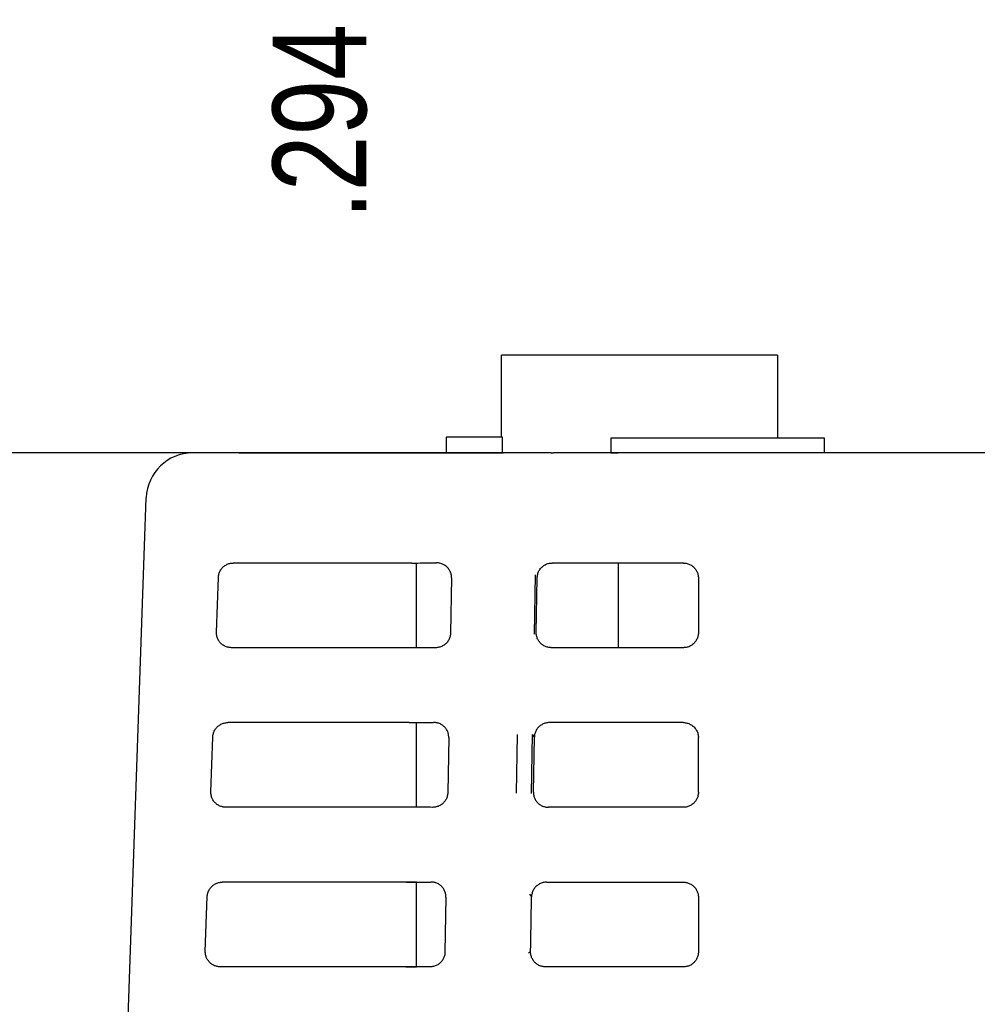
# Model space of a CAD drawing. Header units: inches. Extents: x 0 to 34, y 0 to 22.
# Tile 7 of 26: x 8.3 to 9.6, y 12.1 to 13.4. Entities that reach past the tile are written whole.
import ezdxf

# ---------------------------------------------------------------- set-up
doc = ezdxf.new("R2010")
doc.units = ezdxf.units.IN
doc.header["$LTSCALE"] = 1.87
doc.header["$MEASUREMENT"] = 0
doc.layers.get('0').update_dxf_attribs({"linetype": 'CONTINUOUS'})
doc.layers.add('DIMENSIONS', color=7, linetype='CONTINUOUS')
doc.styles.get("Standard").update_dxf_attribs({"font": 'txt', "width": 0.8})
doc.dimstyles.new('DIMSTYLE_1', dxfattribs={"dimtxt": 0.125, "dimasz": 0.18, "dimexe": 0.18, "dimexo": 0.0625, "dimgap": 0.09, "dimtad": 0, "dimtih": 1, "dimtoh": 1, "dimdec": 3, "dimzin": 4, "dimdsep": 46, "dimtxsty": 'STANDARD', "dimblk": '_FILLED', "dimblk1": '_FILLED', "dimblk2": '_FILLED', "dimcen": 0.09, "dimadec": 0, "dimazin": 0, "dimtp": 0.01, "dimtm": 0.01, "dimtfac": 1, "dimtdec": 3, "dimtofl": 0, "dimtmove": 0, "dimatfit": 3, "dimldrblk": '_FILLED', "dimfxl": 1, "dimtolj": 1, "dimtzin": 4, "dimarcsym": 0})
doc.dimstyles.new('DIMSTYLE_2', dxfattribs={"dimtxt": 0.125, "dimasz": 0.18, "dimexe": 0.18, "dimexo": 0.0625, "dimgap": 0.09, "dimtad": 0, "dimtih": 1, "dimtoh": 1, "dimdec": 3, "dimzin": 4, "dimdsep": 46, "dimtxsty": 'STANDARD', "dimblk": '_FILLED', "dimblk1": '_FILLED', "dimblk2": '_FILLED', "dimcen": 0.09, "dimadec": 0, "dimazin": 0, "dimtp": 0.01, "dimtm": 0.01, "dimtfac": 1, "dimtdec": 3, "dimtofl": 0, "dimtmove": 0, "dimatfit": 3, "dimldrblk": '_FILLED', "dimfxl": 1, "dimtolj": 1, "dimtzin": 4, "dimarcsym": 0})

# ---------------------------------------------------------------- blocks, each defined once
blk = doc.blocks.new('_FILLED')
at = {"color": 0, "linetype": 'BYBLOCK'}
blk.add_solid([(0, 0), (-1, 0.1736), (-1, -0.1736)], dxfattribs=at)
blk = doc.blocks.new('*D29')
at = {"layer": 'DIMENSIONS', "color": 2, "linetype": 'CONTINUOUS'}
for p, q in [((8.9339, 12.8278), (6.5985, 12.8278)), ((6.7235, 12.8278), (6.7235, 11.8207)), ((6.7235, 10.1033), (6.7235, 11.5707)), ((8.4274, 10.1033), (6.5985, 10.1033))]:
    blk.add_line(p, q, dxfattribs=at)
at = {"layer": 'DIMENSIONS', "color": 2, "linetype": 'CONTINUOUS', "xscale": 0.18, "yscale": 0.18, "zscale": 0.18}
for p, rotation in [((6.7235, 12.8278), 90), ((6.7235, 10.1033), 270)]:
    blk.add_blockref('_FILLED', p, dxfattribs=dict(at, rotation=rotation))
at = {"layer": 'DIMENSIONS', "color": 2, "linetype": 'CONTINUOUS', "width": 0.8}
for s, p in [('[', (6.736, 11.6332)), (']', (7.236, 11.6332)), ('2.724', (6.111, 11.6332)), ('69.2', (6.836, 11.6332))]:
    blk.add_text(s, height=0.125, dxfattribs=at).set_placement(p)
blk = doc.blocks.new('*D30')
at = {"layer": 'DIMENSIONS', "color": 2, "linetype": 'CONTINUOUS'}
blk.add_line((8.6839, 15.1923), (8.6839, 14.3273), dxfattribs=at)
at = {"layer": 'DIMENSIONS', "color": 2, "linetype": 'CONTINUOUS', "width": 0.8}
for s, p in [(']', (8.7464, 14.1648)), ('7.47', (8.7464, 13.7648)), ('[', (8.7464, 13.6648)), ('.294', (8.7464, 13.1398))]:
    blk.add_text(s, height=0.125, rotation=90, dxfattribs=at).set_placement(p)
blk = doc.blocks.new('*D32')
at = {"layer": 'DIMENSIONS', "color": 2, "linetype": 'CONTINUOUS'}
blk.add_line((10.8849, 15.1923), (10.8849, 14.3273), dxfattribs=at)
at = {"layer": 'DIMENSIONS', "color": 2, "linetype": 'CONTINUOUS', "width": 0.8}
for s, p in [(']', (10.9474, 14.1648)), ('63.37', (10.9474, 13.6648)), ('[', (10.9474, 13.5648)), ('2.495', (10.9474, 12.9398))]:
    blk.add_text(s, height=0.125, rotation=90, dxfattribs=at).set_placement(p)
blk = doc.blocks.new('*D33')
at = {"layer": 'DIMENSIONS', "color": 2, "linetype": 'CONTINUOUS'}
blk.add_line((11.8449, 15.9023), (11.8449, 14.3273), dxfattribs=at)
at = {"layer": 'DIMENSIONS', "color": 2, "linetype": 'CONTINUOUS', "width": 0.8}
for s, p in [(']', (11.9074, 14.1648)), ('87.76', (11.9074, 13.6648)), ('[', (11.9074, 13.5648)), ('3.455', (11.9074, 12.9398))]:
    blk.add_text(s, height=0.125, rotation=90, dxfattribs=at).set_placement(p)
blk = doc.blocks.new('*D34')
at = {"layer": 'DIMENSIONS', "color": 2, "linetype": 'CONTINUOUS'}
blk.add_line((12.8049, 15.1923), (12.8049, 14.3273), dxfattribs=at)
at = {"layer": 'DIMENSIONS', "color": 2, "linetype": 'CONTINUOUS', "width": 0.8}
for s, p in [(']', (12.8674, 14.1648)), ('112.14', (12.8674, 13.5648)), ('[', (12.8674, 13.4648)), ('4.415', (12.8674, 12.8398))]:
    blk.add_text(s, height=0.125, rotation=90, dxfattribs=at).set_placement(p)
blk = doc.blocks.new('*D35')
at = {"layer": 'DIMENSIONS', "color": 2, "linetype": 'CONTINUOUS'}
blk.add_line((13.2899, 15.7523), (13.2899, 14.3273), dxfattribs=at)
at = {"layer": 'DIMENSIONS', "color": 2, "linetype": 'CONTINUOUS', "width": 0.8}
for s, p in [(']', (13.3524, 14.1648)), ('124.46', (13.3524, 13.5648)), ('[', (13.3524, 13.4648)), ('4.900', (13.3524, 12.8398))]:
    blk.add_text(s, height=0.125, rotation=90, dxfattribs=at).set_placement(p)
blk = doc.blocks.new('*D36')
at = {"layer": 'DIMENSIONS', "color": 2, "linetype": 'CONTINUOUS'}
for p, q in [((13.7299, 19.1523), (13.7299, 14.8645)), ((13.7299, 14.8645), (13.5358, 14.5139)), ((13.5358, 14.5139), (13.5358, 14.3273))]:
    blk.add_line(p, q, dxfattribs=at)
at = {"layer": 'DIMENSIONS', "color": 2, "linetype": 'CONTINUOUS', "width": 0.8}
for s, p in [(']', (13.5983, 14.1648)), ('135.64', (13.5983, 13.5648)), ('[', (13.5983, 13.4648)), ('5.340', (13.5983, 12.8398))]:
    blk.add_text(s, height=0.125, rotation=90, dxfattribs=at).set_placement(p)
blk = doc.blocks.new('*D37')
at = {"layer": 'DIMENSIONS', "color": 2, "linetype": 'CONTINUOUS'}
blk.add_line((13.7649, 15.1923), (13.7649, 14.3273), dxfattribs=at)
at = {"layer": 'DIMENSIONS', "color": 2, "linetype": 'CONTINUOUS', "width": 0.8}
for s, p in [(']', (13.8274, 14.1648)), ('136.53', (13.8274, 13.5648)), ('[', (13.8274, 13.4648)), ('5.375', (13.8274, 12.8398))]:
    blk.add_text(s, height=0.125, rotation=90, dxfattribs=at).set_placement(p)
blk = doc.blocks.new('*D38')
at = {"layer": 'DIMENSIONS', "color": 2, "linetype": 'CONTINUOUS'}
blk.add_line((11.8449, 15.1923), (11.8449, 14.3273), dxfattribs=at)
at = {"layer": 'DIMENSIONS', "color": 2, "linetype": 'CONTINUOUS', "width": 0.8}
for s, p in [(']', (11.9074, 14.1648)), ('87.76', (11.9074, 13.6648)), ('[', (11.9074, 13.5648)), ('3.455', (11.9074, 12.9398))]:
    blk.add_text(s, height=0.125, rotation=90, dxfattribs=at).set_placement(p)
blk = doc.blocks.new('*D39')
at = {"layer": 'DIMENSIONS', "color": 2, "linetype": 'CONTINUOUS'}
blk.add_line((14.7249, 15.1923), (14.7249, 14.3273), dxfattribs=at)
at = {"layer": 'DIMENSIONS', "color": 2, "linetype": 'CONTINUOUS', "width": 0.8}
for s, p in [(']', (14.7874, 14.1648)), ('160.91', (14.7874, 13.5648)), ('[', (14.7874, 13.4648)), ('6.335', (14.7874, 12.8398))]:
    blk.add_text(s, height=0.125, rotation=90, dxfattribs=at).set_placement(p)
blk = doc.blocks.new('*D40')
at = {"layer": 'DIMENSIONS', "color": 2, "linetype": 'CONTINUOUS'}
blk.add_line((15.6849, 15.1923), (15.6849, 14.3273), dxfattribs=at)
at = {"layer": 'DIMENSIONS', "color": 2, "linetype": 'CONTINUOUS', "width": 0.8}
for s, p in [(']', (15.7474, 14.1648)), ('185.29', (15.7474, 13.5648)), ('[', (15.7474, 13.4648)), ('7.295', (15.7474, 12.8398))]:
    blk.add_text(s, height=0.125, rotation=90, dxfattribs=at).set_placement(p)
blk = doc.blocks.new('*D41')
at = {"layer": 'DIMENSIONS', "color": 2, "linetype": 'CONTINUOUS'}
blk.add_line((16.6449, 15.1923), (16.6449, 14.3273), dxfattribs=at)
at = {"layer": 'DIMENSIONS', "color": 2, "linetype": 'CONTINUOUS', "width": 0.8}
for s, p in [(']', (16.7074, 14.1648)), ('209.68', (16.7074, 13.5648)), ('[', (16.7074, 13.4648)), ('8.255', (16.7074, 12.8398))]:
    blk.add_text(s, height=0.125, rotation=90, dxfattribs=at).set_placement(p)
blk = doc.blocks.new('*D42')
at = {"layer": 'DIMENSIONS', "color": 2, "linetype": 'CONTINUOUS'}
blk.add_line((17.1299, 15.7523), (17.1299, 14.3273), dxfattribs=at)
at = {"layer": 'DIMENSIONS', "color": 2, "linetype": 'CONTINUOUS', "width": 0.8}
for s, p in [(']', (17.1924, 14.1648)), ('222', (17.1924, 13.8648)), ('[', (17.1924, 13.7648)), ('8.740', (17.1924, 13.1398))]:
    blk.add_text(s, height=0.125, rotation=90, dxfattribs=at).set_placement(p)
blk = doc.blocks.new('*D43')
at = {"layer": 'DIMENSIONS', "color": 2, "linetype": 'CONTINUOUS'}
for p, q in [((17.5699, 19.1523), (17.5699, 14.8475)), ((17.5699, 14.8475), (17.3559, 14.4792)), ((17.3559, 14.4792), (17.3559, 14.3273))]:
    blk.add_line(p, q, dxfattribs=at)
at = {"layer": 'DIMENSIONS', "color": 2, "linetype": 'CONTINUOUS', "width": 0.8}
for s, p in [(']', (17.4184, 14.1648)), ('233.17', (17.4184, 13.5648)), ('[', (17.4184, 13.4648)), ('9.180', (17.4184, 12.8398))]:
    blk.add_text(s, height=0.125, rotation=90, dxfattribs=at).set_placement(p)
blk = doc.blocks.new('*D44')
at = {"layer": 'DIMENSIONS', "color": 2, "linetype": 'CONTINUOUS'}
blk.add_line((17.6049, 15.1923), (17.6049, 14.3273), dxfattribs=at)
at = {"layer": 'DIMENSIONS', "color": 2, "linetype": 'CONTINUOUS', "width": 0.8}
for s, p in [(']', (17.6674, 14.1648)), ('234.06', (17.6674, 13.5648)), ('[', (17.6674, 13.4648)), ('9.215', (17.6674, 12.8398))]:
    blk.add_text(s, height=0.125, rotation=90, dxfattribs=at).set_placement(p)
blk = doc.blocks.new('*D45')
at = {"layer": 'DIMENSIONS', "color": 2, "linetype": 'CONTINUOUS'}
blk.add_line((18.5649, 15.1923), (18.5649, 14.3273), dxfattribs=at)
at = {"layer": 'DIMENSIONS', "color": 2, "linetype": 'CONTINUOUS', "width": 0.8}
for s, p in [(']', (18.6274, 14.1648)), ('258.45', (18.6274, 13.5648)), ('[', (18.6274, 13.4648)), ('10.175', (18.6274, 12.7398))]:
    blk.add_text(s, height=0.125, rotation=90, dxfattribs=at).set_placement(p)
blk = doc.blocks.new('*D46')
at = {"layer": 'DIMENSIONS', "color": 2, "linetype": 'CONTINUOUS'}
blk.add_line((19.5249, 15.1923), (19.5249, 14.3273), dxfattribs=at)
at = {"layer": 'DIMENSIONS', "color": 2, "linetype": 'CONTINUOUS', "width": 0.8}
for s, p in [(']', (19.5874, 14.1648)), ('282.83', (19.5874, 13.5648)), ('[', (19.5874, 13.4648)), ('11.135', (19.5874, 12.7398))]:
    blk.add_text(s, height=0.125, rotation=90, dxfattribs=at).set_placement(p)
blk = doc.blocks.new('*D47')
at = {"layer": 'DIMENSIONS', "color": 2, "linetype": 'CONTINUOUS'}
blk.add_line((20.4849, 15.1923), (20.4849, 14.3273), dxfattribs=at)
at = {"layer": 'DIMENSIONS', "color": 2, "linetype": 'CONTINUOUS', "width": 0.8}
for s, p in [(']', (20.5474, 14.1648)), ('307.21', (20.5474, 13.5648)), ('[', (20.5474, 13.4648)), ('12.095', (20.5474, 12.7398))]:
    blk.add_text(s, height=0.125, rotation=90, dxfattribs=at).set_placement(p)
blk = doc.blocks.new('*D48')
at = {"layer": 'DIMENSIONS', "color": 2, "linetype": 'CONTINUOUS'}
blk.add_line((20.9697, 15.7523), (20.9697, 14.3273), dxfattribs=at)
at = {"layer": 'DIMENSIONS', "color": 2, "linetype": 'CONTINUOUS', "width": 0.8}
for s, p in [(']', (21.0322, 14.1648)), ('319.53', (21.0322, 13.5648)), ('[', (21.0322, 13.4648)), ('12.580', (21.0322, 12.7398))]:
    blk.add_text(s, height=0.125, rotation=90, dxfattribs=at).set_placement(p)
blk = doc.blocks.new('*D49')
at = {"layer": 'DIMENSIONS', "color": 2, "linetype": 'CONTINUOUS'}
blk.add_line((21.4099, 19.1523), (21.4099, 14.3273), dxfattribs=at)
at = {"layer": 'DIMENSIONS', "color": 2, "linetype": 'CONTINUOUS', "width": 0.8}
for s, p in [(']', (21.4724, 14.1648)), ('330.71', (21.4724, 13.5648)), ('[', (21.4724, 13.4648)), ('13.020', (21.4724, 12.7398))]:
    blk.add_text(s, height=0.125, rotation=90, dxfattribs=at).set_placement(p)
blk = doc.blocks.new('*D50')
at = {"layer": 'DIMENSIONS', "color": 2, "linetype": 'CONTINUOUS'}
blk.add_line((21.4449, 15.1923), (21.4449, 14.3273), dxfattribs=at)
at = {"layer": 'DIMENSIONS', "color": 2, "linetype": 'CONTINUOUS', "width": 0.8}
for s, p in [(']', (21.5074, 14.1648)), ('331.6', (21.5074, 13.6648)), ('[', (21.5074, 13.5648)), ('13.055', (21.5074, 12.8398))]:
    blk.add_text(s, height=0.125, rotation=90, dxfattribs=at).set_placement(p)
blk = doc.blocks.new('*D51')
at = {"layer": 'DIMENSIONS', "color": 2, "linetype": 'CONTINUOUS'}
blk.add_line((22.4049, 15.1923), (22.4049, 14.3273), dxfattribs=at)
at = {"layer": 'DIMENSIONS', "color": 2, "linetype": 'CONTINUOUS', "width": 0.8}
for s, p in [(']', (22.4674, 14.1648)), ('355.98', (22.4674, 13.5648)), ('[', (22.4674, 13.4648)), ('14.015', (22.4674, 12.7398))]:
    blk.add_text(s, height=0.125, rotation=90, dxfattribs=at).set_placement(p)
blk = doc.blocks.new('*D52')
at = {"layer": 'DIMENSIONS', "color": 2, "linetype": 'CONTINUOUS'}
blk.add_line((23.3649, 15.1923), (23.3649, 14.3273), dxfattribs=at)
at = {"layer": 'DIMENSIONS', "color": 2, "linetype": 'CONTINUOUS', "width": 0.8}
for s, p in [(']', (23.4274, 14.1648)), ('380.37', (23.4274, 13.5648)), ('[', (23.4274, 13.4648)), ('14.975', (23.4274, 12.7398))]:
    blk.add_text(s, height=0.125, rotation=90, dxfattribs=at).set_placement(p)
blk = doc.blocks.new('*D53')
at = {"layer": 'DIMENSIONS', "color": 2, "linetype": 'CONTINUOUS'}
blk.add_line((24.3249, 15.1923), (24.3249, 14.3273), dxfattribs=at)
at = {"layer": 'DIMENSIONS', "color": 2, "linetype": 'CONTINUOUS', "width": 0.8}
for s, p in [(']', (24.3874, 14.1648)), ('404.75', (24.3874, 13.5648)), ('[', (24.3874, 13.4648)), ('15.935', (24.3874, 12.7398))]:
    blk.add_text(s, height=0.125, rotation=90, dxfattribs=at).set_placement(p)
blk = doc.blocks.new('*D54')
at = {"layer": 'DIMENSIONS', "color": 2, "linetype": 'CONTINUOUS'}
blk.add_line((24.8097, 15.7523), (24.8097, 14.3273), dxfattribs=at)
at = {"layer": 'DIMENSIONS', "color": 2, "linetype": 'CONTINUOUS', "width": 0.8}
for s, p in [(']', (24.8722, 14.1648)), ('417.06', (24.8722, 13.5648)), ('[', (24.8722, 13.4648)), ('16.420', (24.8722, 12.7398))]:
    blk.add_text(s, height=0.125, rotation=90, dxfattribs=at).set_placement(p)
blk = doc.blocks.new('*D55')
at = {"layer": 'DIMENSIONS', "color": 2, "linetype": 'CONTINUOUS'}
blk.add_line((25.2497, 19.1523), (25.2497, 14.3273), dxfattribs=at)
at = {"layer": 'DIMENSIONS', "color": 2, "linetype": 'CONTINUOUS', "width": 0.8}
for s, p in [(']', (25.3122, 14.1648)), ('428.24', (25.3122, 13.5648)), ('[', (25.3122, 13.4648)), ('16.860', (25.3122, 12.7398))]:
    blk.add_text(s, height=0.125, rotation=90, dxfattribs=at).set_placement(p)
blk = doc.blocks.new('*D56')
at = {"layer": 'DIMENSIONS', "color": 2, "linetype": 'CONTINUOUS'}
blk.add_line((25.2849, 15.1923), (25.2849, 14.3273), dxfattribs=at)
at = {"layer": 'DIMENSIONS', "color": 2, "linetype": 'CONTINUOUS', "width": 0.8}
for s, p in [(']', (25.3474, 14.1648)), ('429.13', (25.3474, 13.5648)), ('[', (25.3474, 13.4648)), ('16.895', (25.3474, 12.7398))]:
    blk.add_text(s, height=0.125, rotation=90, dxfattribs=at).set_placement(p)

msp = doc.modelspace()

# ---------------------------------------------------------------- linework, layer by layer
at = {"color": 7, "linetype": 'CONTINUOUS'}
for p, q in [((8.9271, 12.8486), (8.9271, 12.9584)), ((9.2956, 12.9584), (8.9271, 12.9584)), ((9.2956, 12.9584), (9.2956, 12.8476)), ((8.8533, 12.8486), (8.8533, 12.8278)), ((8.9283, 12.8486), (8.8533, 12.8486)), ((8.9283, 12.8278), (8.9283, 12.8486)), ((9.0729, 12.8476), (9.0729, 12.828)), ((9.3583, 12.8476), (9.0729, 12.8476)), ((9.3583, 12.8278), (9.3583, 12.8476)), ((8.5766, 12.8278), (8.5143, 12.8278)), ((8.9935, 12.8278), (8.929, 12.8278)), ((10.2653, 12.8278), (8.9964, 12.8278)), ((9.0729, 12.828), (9.0827, 12.828)), ((9.0827, 12.828), (9.0827, 12.8278)), ((8.3899, 10.9698), (8.4526, 12.768)), ((8.8073, 12.6808), (8.5689, 12.6808)), ((8.8133, 12.5678), (8.8133, 12.6808)), ((9.1699, 12.6808), (8.9947, 12.6808)), ((9.0827, 12.6808), (9.0827, 12.5678)), ((8.5464, 12.5885), (8.5489, 12.6615)), ((8.8602, 12.6609), (8.8589, 12.5873)), ((8.9718, 12.6648), (8.9704, 12.586)), ((8.9734, 12.5881), (8.9747, 12.6612)), ((9.1899, 12.6608), (9.1899, 12.5878)), ((8.8053, 12.5678), (8.5664, 12.5678)), ((9.1699, 12.5678), (8.9934, 12.5678)), ((8.8035, 12.4678), (8.5615, 12.4678)), ((8.8133, 12.3548), (8.8133, 12.4678)), ((9.1699, 12.4678), (8.9909, 12.4678)), ((8.5389, 12.3755), (8.5415, 12.4485)), ((8.8565, 12.4479), (8.8552, 12.3743)), ((8.9481, 12.4521), (8.9467, 12.3734)), ((8.9681, 12.4517), (8.9667, 12.373)), ((8.9681, 12.4517), (8.9709, 12.4482)), ((8.9696, 12.3751), (8.9709, 12.4482)), ((9.1899, 12.3748), (9.1899, 12.4478)), ((8.8016, 12.3548), (8.5589, 12.3548)), ((9.1699, 12.3548), (8.9896, 12.3548)), ((8.801, 12.2548), (8.554, 12.2548)), ((8.8133, 12.1418), (8.8133, 12.2548)), ((8.9871, 12.2548), (9.1699, 12.2548)), ((8.5315, 12.1625), (8.5341, 12.2355)), ((8.8528, 12.2349), (8.8515, 12.1613)), ((8.9644, 12.2387), (8.9671, 12.2353)), ((8.7978, 12.1418), (8.5515, 12.1418)), ((9.1699, 12.1418), (8.9858, 12.1418))]:
    msp.add_line(p, q, dxfattribs=at)
msp.add_arc((8.5146, 12.7658), 0.062, 89.9885, 178, dxfattribs=at)
for points, knots in [([(8.5766, 12.8278), (8.6018, 12.8278), (8.6525, 12.8278), (8.7287, 12.8278), (8.7798, 12.8278), (8.8053, 12.8278)], [0, 0, 0, 0, 0.331136, 0.664469, 1, 1, 1, 1]), ([(8.8053, 12.8278), (8.8079, 12.8278), (8.8132, 12.8278), (8.8215, 12.8278), (8.8303, 12.8278), (8.8393, 12.8278), (8.8482, 12.8278), (8.8568, 12.8278), (8.8651, 12.8278), (8.8731, 12.8278), (8.8807, 12.8278), (8.8878, 12.8278), (8.8945, 12.8278), (8.9007, 12.8278), (8.9063, 12.8278), (8.9114, 12.8278), (8.9159, 12.8278), (8.9197, 12.8278), (8.9229, 12.8278), (8.9255, 12.8278), (8.9273, 12.8278), (8.9284, 12.8278), (8.9289, 12.8278), (8.929, 12.8278)], [0, 0, 0, 0, 0.060986, 0.129198, 0.201635, 0.275369, 0.347508, 0.417065, 0.484203, 0.548811, 0.610313, 0.66832, 0.722489, 0.772621, 0.818403, 0.85954, 0.895697, 0.926833, 0.952936, 0.973572, 0.988214, 0.997084, 1, 1, 1, 1]), ([(8.9935, 12.8278), (8.994, 12.8278), (8.9949, 12.8278), (8.9959, 12.8278), (8.9964, 12.8278)], [0, 0, 0, 0, 0.499941, 1, 1, 1, 1]), ([(8.5489, 12.6615), (8.549, 12.6623), (8.5491, 12.6639), (8.5496, 12.6662), (8.5504, 12.6684), (8.5514, 12.6705), (8.5527, 12.6725), (8.5542, 12.6744), (8.5559, 12.676), (8.5577, 12.6774), (8.5598, 12.6786), (8.5619, 12.6796), (8.5642, 12.6803), (8.5665, 12.6807), (8.5681, 12.6808), (8.5689, 12.6808)], [0, 0, 0, 0, 0.076964, 0.153942, 0.230814, 0.307795, 0.384614, 0.461583, 0.538383, 0.615354, 0.692176, 0.769163, 0.846042, 0.923028, 1, 1, 1, 1]), ([(8.8073, 12.6808), (8.8109, 12.6808), (8.8182, 12.6808), (8.8292, 12.6809), (8.8364, 12.6809), (8.84, 12.681)], [0, 0, 0, 0, 0.335354, 0.669198, 1, 1, 1, 1]), ([(8.8602, 12.6609), (8.8602, 12.6617), (8.8602, 12.6631), (8.8599, 12.6653), (8.8593, 12.6674), (8.8585, 12.6695), (8.8574, 12.6714), (8.8562, 12.6733), (8.8547, 12.675), (8.853, 12.6765), (8.8511, 12.6779), (8.8491, 12.679), (8.8469, 12.6799), (8.8447, 12.6805), (8.8424, 12.6809), (8.8408, 12.681), (8.84, 12.681)], [0, 0, 0, 0, 0.068477, 0.137572, 0.206943, 0.276276, 0.346394, 0.417179, 0.488264, 0.56004, 0.632807, 0.705966, 0.779094, 0.852801, 0.926657, 1, 1, 1, 1]), ([(8.9747, 12.6612), (8.9747, 12.662), (8.9748, 12.6636), (8.9753, 12.6659), (8.976, 12.6682), (8.977, 12.6703), (8.9783, 12.6724), (8.9798, 12.6742), (8.9815, 12.6759), (8.9834, 12.6774), (8.9854, 12.6786), (8.9876, 12.6796), (8.9899, 12.6803), (8.9923, 12.6807), (8.9939, 12.6808), (8.9947, 12.6808)], [0, 0, 0, 0, 0.076856, 0.154026, 0.230973, 0.307629, 0.384696, 0.461693, 0.538298, 0.615296, 0.692364, 0.769021, 0.84597, 0.923142, 1, 1, 1, 1]), ([(9.1699, 12.6808), (9.1707, 12.6808), (9.1723, 12.6807), (9.1747, 12.6803), (9.177, 12.6795), (9.1792, 12.6785), (9.1812, 12.6773), (9.1832, 12.6758), (9.1849, 12.6741), (9.1864, 12.6722), (9.1876, 12.6701), (9.1886, 12.6679), (9.1893, 12.6656), (9.1898, 12.6632), (9.1899, 12.6616), (9.1899, 12.6608)], [0, 0, 0, 0, 0.07685, 0.154034, 0.230988, 0.307638, 0.384709, 0.461708, 0.538304, 0.615303, 0.692372, 0.76902, 0.845972, 0.923153, 1, 1, 1, 1]), ([(8.5664, 12.5678), (8.5656, 12.5678), (8.5641, 12.5679), (8.5618, 12.5683), (8.5596, 12.5689), (8.5575, 12.5698), (8.5555, 12.571), (8.5536, 12.5723), (8.5519, 12.5739), (8.5504, 12.5756), (8.5492, 12.5775), (8.5481, 12.5795), (8.5473, 12.5817), (8.5467, 12.5839), (8.5464, 12.5862), (8.5464, 12.5877), (8.5464, 12.5885)], [0, 0, 0, 0, 0.071351, 0.143026, 0.214566, 0.285693, 0.357174, 0.428774, 0.500018, 0.571262, 0.642858, 0.714335, 0.785456, 0.856989, 0.928657, 1, 1, 1, 1]), ([(8.8589, 12.5873), (8.8589, 12.5865), (8.8588, 12.585), (8.8584, 12.5827), (8.8576, 12.5805), (8.8567, 12.5783), (8.8554, 12.5763), (8.854, 12.5744), (8.8523, 12.5727), (8.8503, 12.5712), (8.8482, 12.57), (8.846, 12.569), (8.8436, 12.5682), (8.8412, 12.5679), (8.8396, 12.5677), (8.8388, 12.5677)], [0, 0, 0, 0, 0.073748, 0.148229, 0.22303, 0.298003, 0.373986, 0.450639, 0.52769, 0.605889, 0.684737, 0.763483, 0.842466, 0.921437, 1, 1, 1, 1]), ([(8.9934, 12.5678), (8.9926, 12.5678), (8.9911, 12.5679), (8.9889, 12.5683), (8.9867, 12.5689), (8.9846, 12.5698), (8.9826, 12.5709), (8.9808, 12.5722), (8.9791, 12.5737), (8.9776, 12.5754), (8.9763, 12.5773), (8.9752, 12.5793), (8.9744, 12.5814), (8.9738, 12.5836), (8.9734, 12.5858), (8.9734, 12.5874), (8.9734, 12.5881)], [0, 0, 0, 0, 0.07135, 0.143016, 0.214551, 0.285683, 0.357162, 0.428756, 0.500005, 0.571253, 0.642847, 0.714324, 0.785455, 0.856988, 0.928652, 1, 1, 1, 1]), ([(9.1899, 12.5878), (9.1899, 12.587), (9.1898, 12.5854), (9.1893, 12.583), (9.1886, 12.5807), (9.1876, 12.5785), (9.1864, 12.5764), (9.1849, 12.5745), (9.1832, 12.5728), (9.1812, 12.5713), (9.1792, 12.57), (9.177, 12.569), (9.1747, 12.5683), (9.1723, 12.5679), (9.1707, 12.5678), (9.1699, 12.5678)], [0, 0, 0, 0, 0.076847, 0.154028, 0.23098, 0.307628, 0.384697, 0.461696, 0.538292, 0.615291, 0.692362, 0.769012, 0.845966, 0.92315, 1, 1, 1, 1]), ([(8.8388, 12.5677), (8.8351, 12.5677), (8.8277, 12.5678), (8.8165, 12.5678), (8.809, 12.5678), (8.8053, 12.5678)], [0, 0, 0, 0, 0.330497, 0.66434, 1, 1, 1, 1]), ([(8.5415, 12.4485), (8.5415, 12.4493), (8.5417, 12.4509), (8.5422, 12.4532), (8.5429, 12.4554), (8.544, 12.4575), (8.5452, 12.4595), (8.5467, 12.4614), (8.5484, 12.463), (8.5503, 12.4644), (8.5523, 12.4656), (8.5545, 12.4666), (8.5568, 12.4673), (8.5591, 12.4677), (8.5607, 12.4678), (8.5615, 12.4678)], [0, 0, 0, 0, 0.076964, 0.153942, 0.230814, 0.307795, 0.384614, 0.461583, 0.538383, 0.615354, 0.692176, 0.769163, 0.846042, 0.923028, 1, 1, 1, 1]), ([(8.8035, 12.4678), (8.8072, 12.4678), (8.8145, 12.4678), (8.8254, 12.4679), (8.8327, 12.4679), (8.8363, 12.468)], [0, 0, 0, 0, 0.335354, 0.669198, 1, 1, 1, 1]), ([(8.8565, 12.4479), (8.8565, 12.4487), (8.8565, 12.4501), (8.8561, 12.4523), (8.8556, 12.4544), (8.8548, 12.4565), (8.8537, 12.4584), (8.8524, 12.4603), (8.851, 12.462), (8.8493, 12.4635), (8.8474, 12.4649), (8.8454, 12.466), (8.8432, 12.4669), (8.841, 12.4675), (8.8387, 12.4679), (8.8371, 12.468), (8.8363, 12.468)], [0, 0, 0, 0, 0.068477, 0.137572, 0.206943, 0.276276, 0.346394, 0.417179, 0.488264, 0.56004, 0.632807, 0.705966, 0.779094, 0.852801, 0.926657, 1, 1, 1, 1]), ([(8.9909, 12.4678), (8.9901, 12.4678), (8.9885, 12.4677), (8.9861, 12.4673), (8.9839, 12.4666), (8.9817, 12.4656), (8.9796, 12.4644), (8.9777, 12.4629), (8.976, 12.4613), (8.9745, 12.4594), (8.9733, 12.4574), (8.9723, 12.4552), (8.9715, 12.4529), (8.971, 12.4506), (8.9709, 12.449), (8.9709, 12.4482)], [0, 0, 0, 0, 0.076842, 0.153995, 0.230908, 0.307587, 0.384681, 0.461684, 0.538291, 0.615302, 0.692382, 0.769046, 0.845985, 0.923154, 1, 1, 1, 1]), ([(9.1699, 12.4678), (9.1707, 12.4678), (9.1723, 12.4677), (9.1747, 12.4673), (9.177, 12.4665), (9.1792, 12.4655), (9.1812, 12.4643), (9.1832, 12.4628), (9.1849, 12.4611), (9.1864, 12.4592), (9.1876, 12.4571), (9.1886, 12.4549), (9.1893, 12.4526), (9.1898, 12.4502), (9.1899, 12.4486), (9.1899, 12.4478)], [0, 0, 0, 0, 0.07685, 0.154034, 0.230988, 0.307638, 0.384709, 0.461708, 0.538304, 0.615303, 0.692372, 0.76902, 0.845972, 0.923153, 1, 1, 1, 1]), ([(8.5589, 12.3548), (8.5582, 12.3548), (8.5566, 12.3549), (8.5544, 12.3553), (8.5522, 12.3559), (8.55, 12.3568), (8.548, 12.358), (8.5462, 12.3593), (8.5445, 12.3609), (8.543, 12.3626), (8.5417, 12.3645), (8.5407, 12.3665), (8.5398, 12.3687), (8.5393, 12.3709), (8.5389, 12.3732), (8.5389, 12.3747), (8.5389, 12.3755)], [0, 0, 0, 0, 0.071351, 0.143026, 0.214566, 0.285693, 0.357174, 0.428774, 0.500018, 0.571262, 0.642858, 0.714335, 0.785456, 0.856989, 0.928657, 1, 1, 1, 1]), ([(8.8552, 12.3743), (8.8552, 12.3735), (8.8551, 12.372), (8.8546, 12.3697), (8.8539, 12.3675), (8.853, 12.3653), (8.8517, 12.3633), (8.8502, 12.3614), (8.8485, 12.3597), (8.8466, 12.3582), (8.8445, 12.357), (8.8423, 12.356), (8.8399, 12.3552), (8.8375, 12.3549), (8.8359, 12.3547), (8.835, 12.3547)], [0, 0, 0, 0, 0.073748, 0.148229, 0.22303, 0.298003, 0.373986, 0.450639, 0.52769, 0.605889, 0.684737, 0.763483, 0.842466, 0.921437, 1, 1, 1, 1]), ([(8.9696, 12.3751), (8.9696, 12.3743), (8.9696, 12.3728), (8.97, 12.3706), (8.9706, 12.3684), (8.9714, 12.3663), (8.9725, 12.3643), (8.9738, 12.3624), (8.9753, 12.3607), (8.977, 12.3592), (8.9788, 12.3579), (8.9808, 12.3568), (8.9829, 12.3559), (8.9851, 12.3553), (8.9873, 12.3549), (8.9888, 12.3548), (8.9896, 12.3548)], [0, 0, 0, 0, 0.071335, 0.14299, 0.214504, 0.285636, 0.357137, 0.428745, 0.5, 0.571251, 0.64286, 0.714367, 0.785501, 0.857011, 0.928664, 1, 1, 1, 1]), ([(9.1899, 12.3748), (9.1899, 12.374), (9.1898, 12.3724), (9.1893, 12.37), (9.1886, 12.3677), (9.1876, 12.3655), (9.1864, 12.3634), (9.1849, 12.3615), (9.1832, 12.3598), (9.1812, 12.3583), (9.1792, 12.357), (9.177, 12.356), (9.1747, 12.3553), (9.1723, 12.3549), (9.1707, 12.3548), (9.1699, 12.3548)], [0, 0, 0, 0, 0.076847, 0.154028, 0.23098, 0.307628, 0.384697, 0.461696, 0.538292, 0.615291, 0.692362, 0.769012, 0.845966, 0.92315, 1, 1, 1, 1]), ([(8.835, 12.3547), (8.8314, 12.3547), (8.8239, 12.3548), (8.8128, 12.3548), (8.8053, 12.3548), (8.8016, 12.3548)], [0, 0, 0, 0, 0.330497, 0.66434, 1, 1, 1, 1]), ([(8.5341, 12.2355), (8.5341, 12.2363), (8.5342, 12.2379), (8.5347, 12.2402), (8.5355, 12.2424), (8.5365, 12.2445), (8.5378, 12.2465), (8.5393, 12.2484), (8.541, 12.25), (8.5429, 12.2514), (8.5449, 12.2526), (8.5471, 12.2536), (8.5493, 12.2543), (8.5517, 12.2547), (8.5532, 12.2548), (8.554, 12.2548)], [0, 0, 0, 0, 0.076964, 0.153942, 0.230814, 0.307795, 0.384614, 0.461583, 0.538383, 0.615354, 0.692176, 0.769163, 0.846042, 0.923028, 1, 1, 1, 1]), ([(8.7998, 12.2548), (8.8035, 12.2548), (8.8108, 12.2548), (8.8217, 12.2549), (8.829, 12.2549), (8.8326, 12.255)], [0, 0, 0, 0, 0.335354, 0.669198, 1, 1, 1, 1]), ([(8.8133, 12.2548), (8.8127, 12.2548), (8.8087, 12.2548), (8.8046, 12.2548), (8.801, 12.2548)], [0, 0, 0, 0, 0.139291, 1, 1, 1, 1]), ([(8.8528, 12.2349), (8.8528, 12.2357), (8.8527, 12.2371), (8.8524, 12.2393), (8.8519, 12.2414), (8.851, 12.2435), (8.85, 12.2454), (8.8487, 12.2473), (8.8472, 12.249), (8.8456, 12.2505), (8.8437, 12.2519), (8.8416, 12.253), (8.8395, 12.2539), (8.8372, 12.2545), (8.8349, 12.2549), (8.8334, 12.255), (8.8326, 12.255)], [0, 0, 0, 0, 0.068477, 0.137572, 0.206943, 0.276276, 0.346394, 0.417179, 0.488264, 0.56004, 0.632807, 0.705966, 0.779094, 0.852801, 0.926657, 1, 1, 1, 1]), ([(8.9871, 12.2548), (8.9863, 12.2548), (8.9847, 12.2547), (8.9823, 12.2543), (8.98, 12.2535), (8.9778, 12.2526), (8.9758, 12.2513), (8.9739, 12.2498), (8.9721, 12.2481), (8.9706, 12.2463), (8.9694, 12.2442), (8.9684, 12.242), (8.9677, 12.2398), (8.9672, 12.2375), (8.9671, 12.236), (8.9671, 12.2353)], [0, 0, 0, 0, 0.077725, 0.155612, 0.233165, 0.310495, 0.388291, 0.466089, 0.543691, 0.621732, 0.699479, 0.776143, 0.852029, 0.926815, 1, 1, 1, 1]), ([(9.1699, 12.2548), (9.1706, 12.2548), (9.1721, 12.2547), (9.1744, 12.2543), (9.1765, 12.2537), (9.1786, 12.2528), (9.1806, 12.2517), (9.1825, 12.2504), (9.1841, 12.2488), (9.1856, 12.2471), (9.1869, 12.2453), (9.188, 12.2433), (9.1888, 12.2412), (9.1894, 12.2391), (9.1898, 12.2369), (9.1899, 12.2355), (9.1899, 12.2348)], [0, 0, 0, 0, 0.072162, 0.144509, 0.216637, 0.288355, 0.360459, 0.432735, 0.504773, 0.577012, 0.649454, 0.721365, 0.79229, 0.862509, 0.931626, 1, 1, 1, 1]), ([(8.9658, 12.1623), (8.966, 12.1704), (8.9663, 12.1866), (8.9667, 12.2109), (8.967, 12.2271), (8.9671, 12.2353)], [0, 0, 0, 0, 0.33334, 0.666673, 1, 1, 1, 1]), ([(9.1898, 12.2348), (9.1898, 12.2263), (9.1898, 12.2094), (9.1899, 12.185), (9.1899, 12.1692), (9.1899, 12.1618)], [0, 0, 0, 0, 0.350718, 0.69297, 1, 1, 1, 1]), ([(8.5515, 12.1418), (8.5507, 12.1418), (8.5492, 12.1419), (8.5469, 12.1423), (8.5447, 12.1429), (8.5426, 12.1438), (8.5406, 12.145), (8.5388, 12.1463), (8.5371, 12.1479), (8.5356, 12.1496), (8.5343, 12.1515), (8.5332, 12.1535), (8.5324, 12.1557), (8.5318, 12.1579), (8.5315, 12.1602), (8.5315, 12.1617), (8.5315, 12.1625)], [0, 0, 0, 0, 0.071351, 0.143026, 0.214566, 0.285693, 0.357174, 0.428774, 0.500018, 0.571262, 0.642858, 0.714335, 0.785456, 0.856989, 0.928657, 1, 1, 1, 1]), ([(8.8515, 12.1613), (8.8515, 12.1605), (8.8514, 12.159), (8.8509, 12.1567), (8.8502, 12.1545), (8.8492, 12.1523), (8.848, 12.1503), (8.8465, 12.1484), (8.8448, 12.1467), (8.8429, 12.1452), (8.8408, 12.144), (8.8385, 12.143), (8.8362, 12.1422), (8.8338, 12.1419), (8.8321, 12.1417), (8.8313, 12.1417)], [0, 0, 0, 0, 0.073748, 0.148229, 0.22303, 0.298003, 0.373986, 0.450639, 0.52769, 0.605889, 0.684737, 0.763483, 0.842466, 0.921437, 1, 1, 1, 1]), ([(8.9658, 12.1623), (8.9655, 12.162), (8.9648, 12.1615), (8.9639, 12.1608), (8.9633, 12.1602), (8.9629, 12.16)], [0, 0, 0, 0, 0.333082, 0.666415, 1, 1, 1, 1]), ([(8.9858, 12.1418), (8.985, 12.1418), (8.9835, 12.1419), (8.9813, 12.1422), (8.9791, 12.1429), (8.977, 12.1438), (8.975, 12.1449), (8.9731, 12.1462), (8.9715, 12.1478), (8.97, 12.1495), (8.9687, 12.1514), (8.9676, 12.1534), (8.9668, 12.1555), (8.9662, 12.1578), (8.9659, 12.16), (8.9658, 12.1615), (8.9658, 12.1623)], [0, 0, 0, 0, 0.071315, 0.142974, 0.214512, 0.285609, 0.35703, 0.428597, 0.499848, 0.57104, 0.642611, 0.714098, 0.785261, 0.856854, 0.92859, 1, 1, 1, 1]), ([(9.1899, 12.1617), (9.1899, 12.161), (9.1898, 12.1596), (9.1894, 12.1574), (9.1888, 12.1553), (9.188, 12.1532), (9.1869, 12.1513), (9.1856, 12.1494), (9.1841, 12.1477), (9.1825, 12.1462), (9.1806, 12.1448), (9.1787, 12.1437), (9.1766, 12.1429), (9.1744, 12.1422), (9.1722, 12.1419), (9.1707, 12.1418), (9.1699, 12.1418)], [0, 0, 0, 0, 0.066887, 0.136368, 0.206818, 0.277815, 0.349828, 0.4224, 0.494758, 0.5669, 0.639246, 0.711395, 0.783157, 0.855354, 0.927786, 1, 1, 1, 1]), ([(8.8313, 12.1417), (8.8276, 12.1417), (8.8202, 12.1418), (8.8091, 12.1418), (8.8016, 12.1418), (8.7978, 12.1418)], [0, 0, 0, 0, 0.330497, 0.66434, 1, 1, 1, 1]), ([(8.7991, 12.1418), (8.8027, 12.1418), (8.8074, 12.1418), (8.8122, 12.1418), (8.8133, 12.1418)], [0, 0, 0, 0, 0.758487, 1, 1, 1, 1])]:
    msp.add_open_spline(points, degree=3, knots=knots, dxfattribs=at)
msp.add_open_spline([(8.8129, 12.8278), (8.8104, 12.8278), (8.8079, 12.8278), (8.8053, 12.8278)], degree=3, dxfattribs=at)

# ---------------------------------------------------------------- dimensions: what is measured, and where the dimension line sits
at = {"layer": 'DIMENSIONS', "color": 2, "linetype": 'CONTINUOUS'}
for feature_location, offset, dtype, origin, picture, middle in [((13.7298523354, 19.152348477), (-0.1940910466, -4.8250045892), 0, (8.3898523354, 19.214848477), '*D36', (13.5357612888, 13.5523438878)), ((17.5698523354, 19.152348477), (-0.213913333, -4.8250045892), 0, (8.3898523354, 19.214848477), '*D43', (17.3559390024, 13.5523438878)), ((21.4099, 19.1523), (0, -4.825), 1, (8.3899, 19.2148), '*D49', (21.4099, 13.5023)), ((25.2497, 19.1523), (0, -4.825), 1, (8.3899, 19.2148), '*D55', (25.2497, 13.5023)), ((11.8449, 15.9023), (0, -1.575), 1, (8.3899, 15.9648), '*D33', (11.8449, 13.6023)), ((13.2899, 15.7523), (0, -1.425), 1, (8.3899, 15.8148), '*D35', (13.2899, 13.5523)), ((17.1299, 15.7523), (0, -1.425), 1, (8.3899, 15.8148), '*D42', (17.1299, 13.7023)), ((20.9697, 15.7523), (0, -1.425), 1, (8.3899, 15.8148), '*D48', (20.9697, 13.5023)), ((24.8097, 15.7523), (0, -1.425), 1, (8.3899, 15.8148), '*D54', (24.8097, 13.5023)), ((10.8849, 15.1923), (0, -0.865), 1, (8.3899, 15.2548), '*D32', (10.8849, 13.6023)), ((12.8049, 15.1923), (0, -0.865), 1, (8.3899, 15.2548), '*D34', (12.8049, 13.5523)), ((13.7649, 15.1923), (0, -0.865), 1, (8.3899, 15.2548), '*D37', (13.7649, 13.5523)), ((11.8449, 15.1923), (0, -0.865), 1, (8.3899, 15.2548), '*D38', (11.8449, 13.6023)), ((14.7249, 15.1923), (0, -0.865), 1, (8.3899, 15.2548), '*D39', (14.7249, 13.5523)), ((15.6849, 15.1923), (0, -0.865), 1, (8.3899, 15.2548), '*D40', (15.6849, 13.5523)), ((16.6449, 15.1923), (0, -0.865), 1, (8.3899, 15.2548), '*D41', (16.6449, 13.5523)), ((17.6049, 15.1923), (0, -0.865), 1, (8.3899, 15.2548), '*D44', (17.6049, 13.5523)), ((18.5649, 15.1923), (0, -0.865), 1, (8.3899, 15.2548), '*D45', (18.5649, 13.5023)), ((19.5249, 15.1923), (0, -0.865), 1, (8.3899, 15.2548), '*D46', (19.5249, 13.5023)), ((20.4849, 15.1923), (0, -0.865), 1, (8.3899, 15.2548), '*D47', (20.4849, 13.5023)), ((21.4449, 15.1923), (0, -0.865), 1, (8.3899, 15.2548), '*D50', (21.4449, 13.5523)), ((22.4049, 15.1923), (0, -0.865), 1, (8.3899, 15.2548), '*D51', (22.4049, 13.5023)), ((23.3649, 15.1923), (0, -0.865), 1, (8.3899, 15.2548), '*D52', (23.3649, 13.5023)), ((24.3249, 15.1923), (0, -0.865), 1, (8.3899, 15.2548), '*D53', (24.3249, 13.5023)), ((25.2849, 15.1923), (0, -0.865), 1, (8.3899, 15.2548), '*D56', (25.2849, 13.5023)), ((8.6839, 15.1923), (0, -0.865), 1, (8.3899, 15.0778), '*D30', (8.6839, 13.7023))]:
    dim = msp.add_ordinate_dim(feature_location=feature_location, offset=offset, dtype=dtype, origin=origin, dimstyle='DIMSTYLE_1', dxfattribs=at)
    dim.commit()
    dim.dimension.update_dxf_attribs({"geometry": picture, "text_midpoint": middle})
dim = msp.add_linear_dim(base=(6.7234913, 12.8277938), p1=(8.4273523, 10.1032942), p2=(8.9339148, 12.8277938), angle=90, dimstyle='DIMSTYLE_2', dxfattribs=at)
dim.commit()
dim.dimension.update_dxf_attribs({"geometry": '*D29', "text_midpoint": (6.7234913, 11.6956781), "dimtype": 160})

doc.saveas('drawing.dxf')
